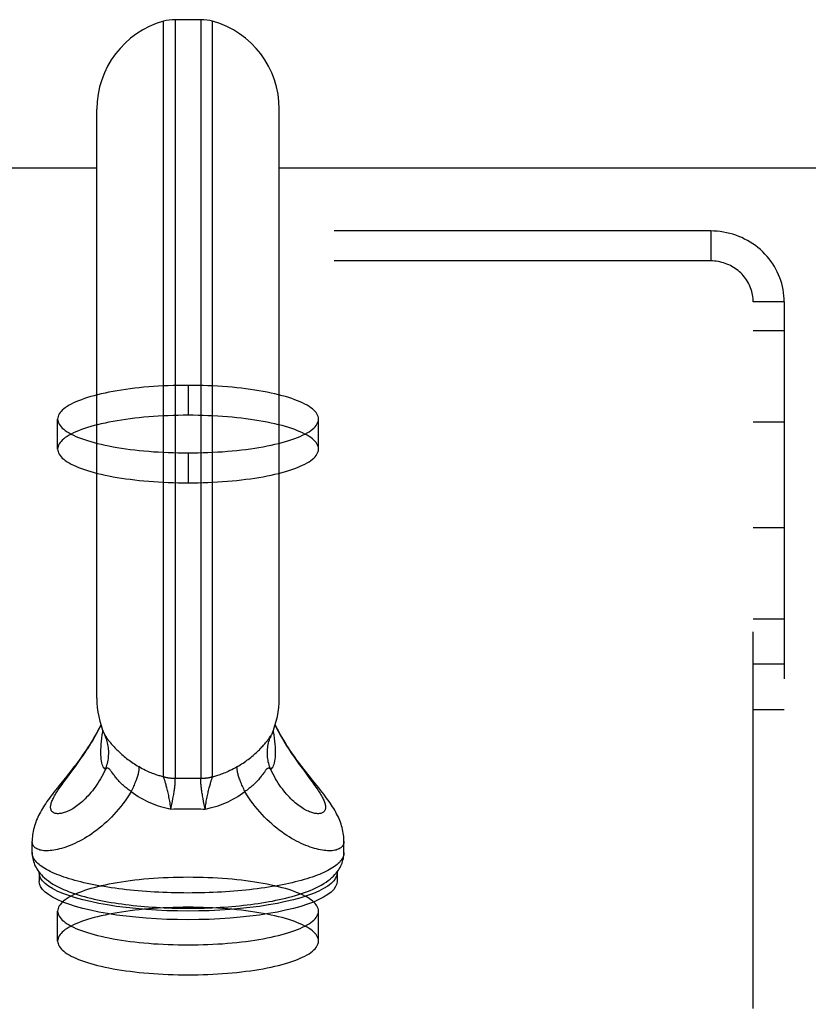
# Model space of a CAD drawing. Header units: inches. Extents: x 0 to 230, y 0 to 149.
# Tile 45 of 92: x 45.38 to 48.03, y 110.82 to 114.12. Entities that reach past the tile are written whole.
import ezdxf

# ---------------------------------------------------------------- set-up
doc = ezdxf.new("R2010")
doc.units = ezdxf.units.IN
doc.header["$LTSCALE"] = 12.635135
doc.header["$MEASUREMENT"] = 0
doc.linetypes.add('HIDDEN', pattern=[0.2, 0.1, -0.1])
doc.layers.get('0').update_dxf_attribs({"linetype": 'CONTINUOUS'})
doc.layers.add('02___PRT_ALL_AXES', color=7, linetype='CONTINUOUS')
doc.layers.add('DEFAULT_2', color=8, linetype='HIDDEN')

msp = doc.modelspace()

# ---------------------------------------------------------------- linework, layer by layer
at = {"color": 7, "linetype": 'Continuous'}
for p, q in [((45.9039, 114.1209), (45.9039, 111.5774)), ((45.9913, 114.1209), (45.9039, 114.1209)), ((45.9913, 111.5774), (45.9913, 114.1209)), ((45.8652, 111.5826), (45.8652, 114.1156)), ((46.0301, 111.5826), (46.0301, 114.1156)), ((45.6416, 111.846), (45.6416, 113.8209)), ((46.2536, 111.846), (46.2536, 113.8209)), ((45.6416, 113.6228), (43.9556, 113.6228)), ((101.4336, 113.6228), (46.2536, 113.6228)), ((45.6669, 111.7241), (45.6677, 111.7221)), ((45.6677, 111.7221), (45.6686, 111.72)), ((45.6697, 111.7194), (45.6706, 111.7181)), ((45.6706, 111.7181), (45.6731, 111.7146)), ((45.6731, 111.7146), (45.6747, 111.7124)), ((45.6747, 111.7124), (45.6765, 111.7099)), ((46.2214, 111.7135), (46.2251, 111.7187)), ((45.5608, 111.6047), (45.5698, 111.6168)), ((45.5405, 111.5839), (45.5152, 111.5523)), ((45.5323, 111.5663), (45.54, 111.5766)), ((45.54, 111.5766), (45.5608, 111.6047)), ((45.6985, 111.5886), (45.6916, 111.5979)), ((46.3344, 111.6047), (46.3553, 111.5766)), ((45.897, 111.5085), (45.8987, 111.5176)), ((45.8902, 111.4735), (45.8923, 111.4839)), ((45.8923, 111.4839), (45.8952, 111.4989)), ((45.8952, 111.4989), (45.897, 111.5085)), ((46, 111.4989), (45.9982, 111.5085)), ((46.002, 111.489), (46, 111.4989)), ((46.0051, 111.4735), (46.002, 111.489)), ((45.4246, 111.3275), (45.4246, 111.3655)), ((46.4706, 111.3275), (46.4706, 111.3655)), ((45.4476, 111.2609), (45.4478, 111.2623)), ((45.4476, 111.2609), (45.4476, 111.2319)), ((46.4474, 111.2623), (46.4476, 111.2609)), ((46.4476, 111.2609), (46.4476, 111.2319)), ((45.8146, 111.146), (45.8276, 111.145))]:
    msp.add_line(p, q, dxfattribs=at)
for points in [[(45.655, 111.7564), (45.6523, 111.7509), (45.6473, 111.7412), (45.6423, 111.7317), (45.6371, 111.7224), (45.6319, 111.7133), (45.6266, 111.7044), (45.6212, 111.6956), (45.6158, 111.687), (45.6103, 111.6786), (45.6048, 111.6703), (45.5992, 111.662), (45.5936, 111.6539), (45.5879, 111.6459), (45.5821, 111.638), (45.5764, 111.6302), (45.5706, 111.6225), (45.5647, 111.6148), (45.5589, 111.6072), (45.5529, 111.5995), (45.5468, 111.5918), (45.5405, 111.5839)], [(45.5698, 111.6168), (45.5743, 111.6231), (45.5789, 111.6295), (45.5836, 111.636), (45.5883, 111.6427), (45.5931, 111.6495), (45.5978, 111.6565), (45.6026, 111.6636), (45.6074, 111.6709), (45.6122, 111.6783), (45.617, 111.6859), (45.6218, 111.6936), (45.6265, 111.7015), (45.6312, 111.7095), (45.6359, 111.7176), (45.6405, 111.726), (45.645, 111.7344), (45.6495, 111.743), (45.6539, 111.7518), (45.6555, 111.755)], [(46.2398, 111.755), (46.2413, 111.7518), (46.2457, 111.743), (46.2502, 111.7344), (46.2547, 111.726), (46.2593, 111.7176), (46.264, 111.7095), (46.2687, 111.7015), (46.2735, 111.6936), (46.2782, 111.6859), (46.283, 111.6783), (46.2878, 111.6709), (46.2926, 111.6636), (46.2974, 111.6565), (46.3022, 111.6495), (46.3069, 111.6427), (46.3116, 111.636), (46.3163, 111.6295), (46.3209, 111.6231), (46.3255, 111.6168), (46.3344, 111.6047)], [(46.3611, 111.576), (46.3547, 111.5839), (46.3485, 111.5918), (46.3423, 111.5995), (46.3364, 111.6072), (46.3305, 111.6148), (46.3246, 111.6225), (46.3189, 111.6302), (46.3131, 111.638), (46.3074, 111.646), (46.3017, 111.654), (46.296, 111.6621), (46.2904, 111.6703), (46.2849, 111.6786), (46.2794, 111.6871), (46.274, 111.6957), (46.2687, 111.7044), (46.2634, 111.7133), (46.2581, 111.7225), (46.253, 111.7318), (46.2479, 111.7412), (46.2429, 111.7509), (46.2402, 111.7564)], [(45.6613, 111.7381), (45.6604, 111.7327), (45.6588, 111.7221), (45.6575, 111.7116), (45.6563, 111.7014), (45.6554, 111.6915), (45.6547, 111.6819), (45.6543, 111.6727), (45.6541, 111.6639)], [(45.6669, 111.7241), (45.6679, 111.7221), (45.669, 111.7204)], [(45.6686, 111.72), (45.6692, 111.7181), (45.6698, 111.7164), (45.6702, 111.715), (45.6705, 111.7139), (45.6707, 111.7131), (45.6708, 111.7125), (45.6709, 111.7123)], [(45.6703, 111.6066), (45.6723, 111.6115), (45.6741, 111.6166), (45.6757, 111.6217), (45.6771, 111.6268), (45.6783, 111.632), (45.6794, 111.6372), (45.6802, 111.6425), (45.6808, 111.6478), (45.6812, 111.6531), (45.6815, 111.6584), (45.6815, 111.6637), (45.6813, 111.669), (45.681, 111.6743), (45.6804, 111.6796), (45.6797, 111.6849), (45.6787, 111.6901), (45.6776, 111.6953), (45.6762, 111.7004), (45.6747, 111.7055), (45.673, 111.7105), (45.6711, 111.7155), (45.669, 111.7204)], [(45.669, 111.7204), (45.6693, 111.7199), (45.6697, 111.7194)], [(45.6765, 111.7099), (45.6775, 111.7085), (45.6786, 111.707), (45.6799, 111.7054), (45.6812, 111.7037), (45.6826, 111.7018), (45.6842, 111.6998), (45.6859, 111.6977), (45.6878, 111.6954), (45.6899, 111.6929), (45.6921, 111.6903), (45.6944, 111.6876), (45.697, 111.6848), (45.6996, 111.6819), (45.7024, 111.6789), (45.7053, 111.6759), (45.7084, 111.6728), (45.7115, 111.6696), (45.7149, 111.6664), (45.7183, 111.6632), (45.7219, 111.6599), (45.7256, 111.6566), (45.7294, 111.6534), (45.7333, 111.6501), (45.7373, 111.6468), (45.7414, 111.6436), (45.7456, 111.6404), (45.7499, 111.6372), (45.7543, 111.6341), (45.7587, 111.6309), (45.7632, 111.6279), (45.7678, 111.6248), (45.7725, 111.6218), (45.7772, 111.6188), (45.782, 111.6159)], [(46.1132, 111.6159), (46.118, 111.6188), (46.1228, 111.6218), (46.1274, 111.6248), (46.132, 111.6279), (46.1365, 111.6309), (46.141, 111.6341), (46.1453, 111.6372), (46.1496, 111.6404), (46.1538, 111.6436), (46.1579, 111.6468), (46.1619, 111.6501), (46.1658, 111.6534), (46.1696, 111.6566), (46.1733, 111.6599), (46.1769, 111.6632), (46.1804, 111.6664), (46.1837, 111.6696), (46.1869, 111.6728), (46.1899, 111.6759), (46.1928, 111.6789), (46.1956, 111.6819), (46.1983, 111.6848), (46.2008, 111.6876), (46.2032, 111.6903), (46.2054, 111.6929), (46.2074, 111.6953), (46.2093, 111.6976), (46.211, 111.6998), (46.2126, 111.7018), (46.2141, 111.7037), (46.2154, 111.7054), (46.2166, 111.707), (46.2177, 111.7085), (46.2187, 111.7099), (46.2197, 111.7112), (46.2214, 111.7135)], [(46.2249, 111.6066), (46.2229, 111.6115), (46.2211, 111.6166), (46.2195, 111.6217), (46.2181, 111.6268), (46.2169, 111.632), (46.2159, 111.6372), (46.2151, 111.6425), (46.2144, 111.6478), (46.214, 111.6531), (46.2138, 111.6584), (46.2137, 111.6637), (46.2139, 111.669), (46.2143, 111.6743), (46.2148, 111.6796), (46.2156, 111.6849), (46.2165, 111.6901), (46.2177, 111.6953), (46.219, 111.7004), (46.2205, 111.7055), (46.2223, 111.7105), (46.2242, 111.7155), (46.2263, 111.7204)], [(46.2244, 111.7126), (46.2244, 111.7123), (46.2244, 111.7123), (46.2244, 111.7125), (46.2245, 111.7131), (46.2247, 111.7139), (46.225, 111.715), (46.2255, 111.7164), (46.226, 111.7181), (46.2267, 111.72)], [(46.2251, 111.7187), (46.2255, 111.7194), (46.2259, 111.7199), (46.2263, 111.7204)], [(46.2263, 111.7204), (46.2273, 111.7221), (46.2283, 111.7241)], [(46.2267, 111.72), (46.2275, 111.7221), (46.2283, 111.7241)], [(46.2411, 111.6639), (46.241, 111.6727), (46.2406, 111.6819), (46.2399, 111.6915), (46.239, 111.7014), (46.2378, 111.7116), (46.2364, 111.7221), (46.2348, 111.7327), (46.234, 111.7381)], [(45.6541, 111.6639), (45.6543, 111.6557), (45.6547, 111.648), (45.6554, 111.641), (45.6563, 111.6347), (45.6575, 111.6289), (45.6588, 111.6239), (45.6604, 111.6195), (45.6621, 111.6157), (45.664, 111.6126), (45.666, 111.61), (45.6681, 111.608), (45.6703, 111.6066)], [(46.2249, 111.6066), (46.2271, 111.608), (46.2292, 111.61), (46.2312, 111.6126), (46.2331, 111.6157), (46.2348, 111.6195), (46.2364, 111.6239), (46.2378, 111.6289), (46.239, 111.6347), (46.2399, 111.641), (46.2406, 111.648), (46.241, 111.6557), (46.2411, 111.6639)], [(45.6916, 111.5979), (45.6901, 111.5999), (45.6887, 111.6017), (45.6874, 111.6033), (45.6862, 111.6048), (45.685, 111.6061), (45.6839, 111.6072), (45.6829, 111.6082), (45.6819, 111.609), (45.681, 111.6097), (45.6801, 111.6102), (45.6792, 111.6106), (45.6783, 111.6109), (45.6775, 111.611), (45.6766, 111.611), (45.6758, 111.6109), (45.6749, 111.6106), (45.674, 111.6101), (45.6732, 111.6095), (45.6722, 111.6087), (45.6713, 111.6077), (45.6703, 111.6066)], [(45.782, 111.6159), (45.7824, 111.6144), (45.7827, 111.6128), (45.7828, 111.611), (45.7828, 111.609), (45.7828, 111.6069), (45.7826, 111.6046), (45.7823, 111.6021), (45.7819, 111.5995), (45.7813, 111.5968), (45.7807, 111.5939), (45.78, 111.5909), (45.7791, 111.5877), (45.7781, 111.5844), (45.7771, 111.581), (45.7759, 111.5775), (45.7746, 111.5738), (45.7732, 111.5701), (45.7718, 111.5662), (45.7702, 111.5623), (45.7685, 111.5582), (45.7668, 111.5541), (45.7649, 111.5499), (45.763, 111.5456), (45.761, 111.5412), (45.7589, 111.5368), (45.7567, 111.5323)], [(45.8654, 111.5815), (45.8628, 111.5821), (45.86, 111.5829), (45.8571, 111.5837), (45.854, 111.5846), (45.8509, 111.5855), (45.8475, 111.5866), (45.8441, 111.5877), (45.8405, 111.5889), (45.8367, 111.5902), (45.8328, 111.5916), (45.8287, 111.5932), (45.8244, 111.5949), (45.8199, 111.5967), (45.8152, 111.5988), (45.8103, 111.601), (45.8051, 111.6034), (45.7997, 111.6061), (45.7941, 111.6091), (45.7882, 111.6123), (45.782, 111.6159)], [(46.1132, 111.6159), (46.1065, 111.612), (46.1001, 111.6085), (46.094, 111.6054), (46.0882, 111.6025), (46.0827, 111.5999), (46.0774, 111.5976), (46.0723, 111.5955), (46.0675, 111.5936), (46.0629, 111.5918), (46.0586, 111.5902), (46.0544, 111.5887), (46.0504, 111.5874), (46.0466, 111.5862), (46.0429, 111.5851), (46.0394, 111.5841), (46.0361, 111.5831), (46.0329, 111.5822), (46.0298, 111.5815)], [(46.1385, 111.5323), (46.1364, 111.5368), (46.1343, 111.5412), (46.1322, 111.5456), (46.1303, 111.5499), (46.1285, 111.5541), (46.1267, 111.5582), (46.125, 111.5623), (46.1235, 111.5662), (46.122, 111.5701), (46.1206, 111.5738), (46.1193, 111.5775), (46.1182, 111.581), (46.1171, 111.5844), (46.1161, 111.5877), (46.1153, 111.5909), (46.1145, 111.5939), (46.1139, 111.5968), (46.1134, 111.5995), (46.113, 111.6021), (46.1127, 111.6046), (46.1125, 111.6069), (46.1124, 111.609), (46.1124, 111.611), (46.1126, 111.6128), (46.1128, 111.6144), (46.1132, 111.6159)], [(46.2249, 111.6066), (46.2239, 111.6077), (46.223, 111.6087), (46.2221, 111.6095), (46.2212, 111.6101), (46.2203, 111.6106), (46.2195, 111.6109), (46.2186, 111.611), (46.2178, 111.611), (46.2169, 111.6109), (46.216, 111.6106), (46.2151, 111.6102), (46.2142, 111.6097), (46.2133, 111.609), (46.2123, 111.6082), (46.2113, 111.6072), (46.2102, 111.6061), (46.2091, 111.6048), (46.2078, 111.6033), (46.2065, 111.6017), (46.2051, 111.5999), (46.2037, 111.5979)], [(45.6703, 111.6066), (45.6664, 111.5984), (45.6624, 111.5905), (45.6582, 111.5828), (45.6539, 111.5752), (45.6495, 111.5679), (45.645, 111.5609), (45.6405, 111.554), (45.6359, 111.5474), (45.6312, 111.5411), (45.6265, 111.535), (45.6218, 111.5291), (45.617, 111.5235), (45.6122, 111.5181), (45.6074, 111.513), (45.6026, 111.5081), (45.5978, 111.5034), (45.5931, 111.499), (45.5883, 111.4949), (45.5836, 111.491), (45.5789, 111.4873), (45.5743, 111.4839), (45.5698, 111.4807), (45.5653, 111.4777), (45.5608, 111.4749), (45.5565, 111.4724), (45.5522, 111.4701), (45.548, 111.468), (45.5439, 111.4661), (45.54, 111.4645), (45.5361, 111.463), (45.5323, 111.4617), (45.5287, 111.4606), (45.5251, 111.4598), (45.5217, 111.4591), (45.5185, 111.4586), (45.5153, 111.4582), (45.5123, 111.4581), (45.5095, 111.4581), (45.5068, 111.4583), (45.5043, 111.4587), (45.5019, 111.4593), (45.4997, 111.46), (45.4976, 111.4608), (45.4957, 111.4618), (45.494, 111.463), (45.4925, 111.4643), (45.4911, 111.4657), (45.4899, 111.4673), (45.4889, 111.4691), (45.4881, 111.4709), (45.4874, 111.4729), (45.487, 111.4751), (45.4867, 111.4773), (45.4866, 111.4797), (45.4867, 111.4822), (45.487, 111.4848), (45.4874, 111.4876), (45.4881, 111.4905), (45.4889, 111.4934), (45.4899, 111.4965), (45.4911, 111.4997), (45.4925, 111.5031), (45.494, 111.5065)], [(45.7567, 111.5323), (45.7532, 111.5347), (45.7498, 111.5371), (45.7465, 111.5395), (45.7432, 111.5421), (45.74, 111.5446), (45.7368, 111.5472), (45.7337, 111.5499), (45.7307, 111.5526), (45.7278, 111.5553), (45.7249, 111.5581), (45.7221, 111.5609), (45.7193, 111.5637), (45.7166, 111.5665), (45.7141, 111.5694), (45.7116, 111.5722), (45.7091, 111.5751), (45.7068, 111.5779), (45.7046, 111.5806), (45.7025, 111.5834), (45.7005, 111.586), (45.6985, 111.5886)], [(45.8654, 111.5815), (45.8653, 111.5817), (45.8652, 111.582), (45.8652, 111.5823), (45.8652, 111.5826)], [(45.8652, 111.5826), (45.8699, 111.5814), (45.8747, 111.5803), (45.8795, 111.5794), (45.8844, 111.5787), (45.8892, 111.5781), (45.8941, 111.5777), (45.899, 111.5775), (45.9039, 111.5774)], [(45.8902, 111.4735), (45.8895, 111.4788), (45.8888, 111.4841), (45.888, 111.4893), (45.8872, 111.4945), (45.8863, 111.4996), (45.8854, 111.5046), (45.8845, 111.5095), (45.8836, 111.5143), (45.8826, 111.5189), (45.8816, 111.5235), (45.8806, 111.5279), (45.8796, 111.5322), (45.8786, 111.5364), (45.8776, 111.5404), (45.8766, 111.5443), (45.8756, 111.548), (45.8746, 111.5516), (45.8737, 111.555), (45.8728, 111.5582), (45.8719, 111.5613), (45.8711, 111.5641), (45.8703, 111.5667), (45.8695, 111.5692), (45.8688, 111.5715), (45.8681, 111.5736), (45.8675, 111.5755), (45.8669, 111.5772), (45.8664, 111.5788), (45.8659, 111.5802), (45.8654, 111.5815)], [(45.8654, 111.5815), (45.8702, 111.5803), (45.8749, 111.5794), (45.8797, 111.5785), (45.8845, 111.5779), (45.8893, 111.5774), (45.8942, 111.5771), (45.899, 111.5769), (45.9039, 111.5769)], [(45.8987, 111.5176), (45.8994, 111.522), (45.9001, 111.5262), (45.9008, 111.5303), (45.9014, 111.5343), (45.902, 111.5381), (45.9025, 111.5418), (45.903, 111.5453), (45.9034, 111.5487), (45.9038, 111.5519), (45.9041, 111.5549), (45.9043, 111.5577), (45.9045, 111.5604), (45.9046, 111.5629), (45.9047, 111.5652), (45.9047, 111.5674), (45.9047, 111.5694), (45.9047, 111.5712), (45.9045, 111.5728), (45.9044, 111.5744), (45.9041, 111.5757), (45.9039, 111.5769)], [(45.9039, 111.5774), (45.9149, 111.5775), (45.9258, 111.5776), (45.9367, 111.5777), (45.9476, 111.5777)], [(45.9039, 111.5769), (45.9039, 111.577), (45.9039, 111.5771), (45.9039, 111.5773), (45.9039, 111.5774)], [(45.9476, 111.5777), (45.9585, 111.5777), (45.9695, 111.5776), (45.9804, 111.5775), (45.9913, 111.5774)], [(45.9982, 111.5085), (45.9966, 111.5176), (45.9958, 111.522), (45.9951, 111.5262), (45.9944, 111.5303), (45.9938, 111.5343), (45.9932, 111.5381), (45.9927, 111.5418), (45.9922, 111.5453), (45.9918, 111.5487), (45.9915, 111.5519), (45.9912, 111.5549), (45.9909, 111.5577), (45.9907, 111.5604), (45.9906, 111.5629), (45.9905, 111.5652), (45.9905, 111.5674), (45.9905, 111.5694), (45.9906, 111.5712), (45.9907, 111.5728), (45.9909, 111.5744), (45.9911, 111.5757), (45.9914, 111.5769)], [(45.9913, 111.5774), (45.9962, 111.5775), (46.0011, 111.5777), (46.006, 111.5781), (46.0109, 111.5787), (46.0157, 111.5794), (46.0205, 111.5803), (46.0253, 111.5814), (46.0301, 111.5826)], [(45.9914, 111.5769), (45.9914, 111.577), (45.9914, 111.5771), (45.9914, 111.5773), (45.9913, 111.5774)], [(45.9914, 111.5769), (45.9962, 111.5769), (46.0011, 111.5771), (46.0059, 111.5774), (46.0108, 111.5779), (46.0156, 111.5785), (46.0203, 111.5794), (46.0251, 111.5803), (46.0298, 111.5815)], [(46.0051, 111.4735), (46.0057, 111.4788), (46.0065, 111.4841), (46.0073, 111.4893), (46.0081, 111.4945), (46.0089, 111.4996), (46.0098, 111.5046), (46.0107, 111.5095), (46.0117, 111.5143), (46.0126, 111.5189), (46.0136, 111.5235), (46.0146, 111.5279), (46.0156, 111.5322), (46.0166, 111.5364), (46.0176, 111.5404), (46.0186, 111.5443), (46.0196, 111.548), (46.0206, 111.5516), (46.0216, 111.555), (46.0225, 111.5582), (46.0234, 111.5613), (46.0242, 111.5641), (46.025, 111.5667), (46.0257, 111.5692), (46.0265, 111.5715), (46.0271, 111.5736), (46.0277, 111.5755), (46.0283, 111.5772), (46.0289, 111.5788), (46.0293, 111.5802), (46.0298, 111.5815)], [(46.0298, 111.5815), (46.0299, 111.5817), (46.03, 111.582), (46.03, 111.5823), (46.0301, 111.5826)], [(46.2037, 111.5979), (46.1967, 111.5886), (46.1948, 111.586), (46.1928, 111.5834), (46.1906, 111.5806), (46.1884, 111.5779), (46.1861, 111.5751), (46.1837, 111.5722), (46.1812, 111.5694), (46.1786, 111.5665), (46.1759, 111.5637), (46.1732, 111.5609), (46.1704, 111.5581), (46.1675, 111.5553), (46.1645, 111.5526), (46.1615, 111.5499), (46.1584, 111.5472), (46.1553, 111.5446), (46.152, 111.5421), (46.1487, 111.5395), (46.1454, 111.5371), (46.142, 111.5347), (46.1385, 111.5323)], [(46.264, 111.5411), (46.2593, 111.5474), (46.2547, 111.554), (46.2502, 111.5609), (46.2457, 111.5679), (46.2413, 111.5752), (46.2371, 111.5828), (46.2329, 111.5905), (46.2288, 111.5984), (46.2249, 111.6066)], [(46.3553, 111.5766), (46.3629, 111.5663), (46.3666, 111.5613), (46.3701, 111.5564), (46.3735, 111.5516), (46.3768, 111.5469), (46.3799, 111.5424), (46.3829, 111.538), (46.3857, 111.5336), (46.3884, 111.5294), (46.391, 111.5253), (46.3934, 111.5214), (46.3956, 111.5175), (46.3976, 111.5137), (46.3995, 111.51), (46.4012, 111.5065), (46.4028, 111.5031), (46.4041, 111.4997), (46.4053, 111.4965), (46.4063, 111.4934), (46.4072, 111.4905), (46.4078, 111.4876), (46.4083, 111.4848), (46.4085, 111.4822), (46.4086, 111.4797), (46.4085, 111.4773), (46.4083, 111.4751), (46.4078, 111.4729), (46.4072, 111.4709), (46.4063, 111.4691), (46.4053, 111.4673), (46.4041, 111.4657), (46.4028, 111.4643), (46.4012, 111.463), (46.3995, 111.4618), (46.3976, 111.4608), (46.3956, 111.46), (46.3934, 111.4593), (46.391, 111.4587), (46.3884, 111.4583), (46.3857, 111.4581), (46.3829, 111.4581), (46.3799, 111.4582), (46.3768, 111.4586), (46.3735, 111.4591), (46.3701, 111.4598), (46.3666, 111.4606), (46.3629, 111.4617), (46.3592, 111.463), (46.3553, 111.4645), (46.3513, 111.4661), (46.3472, 111.468), (46.343, 111.4701), (46.3388, 111.4724), (46.3344, 111.4749), (46.33, 111.4777), (46.3255, 111.4807), (46.3209, 111.4839), (46.3163, 111.4873), (46.3116, 111.491), (46.3069, 111.4949), (46.3022, 111.4991), (46.2974, 111.5034), (46.2926, 111.5081), (46.2878, 111.513), (46.283, 111.5181), (46.2782, 111.5235), (46.2735, 111.5291), (46.2687, 111.535), (46.264, 111.5411)], [(46.4706, 111.3655), (46.4706, 111.369), (46.4704, 111.375), (46.4699, 111.3811), (46.4692, 111.3872), (46.4684, 111.3933), (46.4673, 111.3995), (46.4659, 111.4056), (46.4644, 111.4117), (46.4627, 111.4177), (46.4609, 111.4235), (46.4588, 111.4293), (46.4567, 111.435), (46.4543, 111.4407), (46.4518, 111.4464), (46.449, 111.4522), (46.4461, 111.4579), (46.443, 111.4637), (46.4397, 111.4695), (46.4363, 111.4753), (46.4327, 111.4811), (46.4289, 111.4869), (46.4251, 111.4927), (46.421, 111.4986), (46.4168, 111.5045), (46.4123, 111.5107), (46.4076, 111.517), (46.4027, 111.5235), (46.3974, 111.5303), (46.3919, 111.5374), (46.3861, 111.5447), (46.38, 111.5523), (46.3611, 111.576)], [(45.5152, 111.5523), (45.5092, 111.5447), (45.5033, 111.5374), (45.4978, 111.5303), (45.4925, 111.5235), (45.4876, 111.517), (45.4829, 111.5106), (45.4785, 111.5045), (45.4742, 111.4985), (45.4702, 111.4927), (45.4663, 111.4869), (45.4626, 111.4811), (45.459, 111.4753), (45.4555, 111.4695), (45.4523, 111.4637), (45.4492, 111.4579), (45.4462, 111.4521), (45.4435, 111.4464), (45.4409, 111.4407), (45.4386, 111.435), (45.4364, 111.4293), (45.4344, 111.4235), (45.4325, 111.4177), (45.4308, 111.4117), (45.4293, 111.4056), (45.428, 111.3995), (45.4269, 111.3933), (45.426, 111.3872), (45.4253, 111.3811), (45.4249, 111.375), (45.4247, 111.369), (45.4246, 111.3655)], [(45.494, 111.5065), (45.4957, 111.51), (45.4976, 111.5137), (45.4997, 111.5175), (45.5019, 111.5213), (45.5043, 111.5253), (45.5068, 111.5294), (45.5095, 111.5336), (45.5123, 111.538), (45.5153, 111.5424), (45.5185, 111.5469), (45.5217, 111.5516), (45.5251, 111.5564), (45.5287, 111.5613), (45.5323, 111.5663)], [(45.7567, 111.5323), (45.7502, 111.5218), (45.7435, 111.5115), (45.7365, 111.5015), (45.7293, 111.4917), (45.722, 111.4821), (45.7144, 111.4729), (45.7067, 111.4639), (45.6989, 111.4552), (45.6909, 111.4469), (45.6828, 111.4388), (45.6747, 111.431), (45.6665, 111.4236), (45.6582, 111.4164), (45.6499, 111.4096), (45.6416, 111.4031), (45.6332, 111.3969), (45.6249, 111.391), (45.6166, 111.3854), (45.6083, 111.3801), (45.6001, 111.3752), (45.5919, 111.3705), (45.5838, 111.3661), (45.5758, 111.3621), (45.5679, 111.3583), (45.5602, 111.3548), (45.5525, 111.3516), (45.545, 111.3487), (45.5376, 111.346), (45.5304, 111.3437), (45.5233, 111.3416), (45.5165, 111.3397), (45.5098, 111.3381), (45.5033, 111.3368), (45.497, 111.3357), (45.4909, 111.3349), (45.485, 111.3343), (45.4794, 111.3339), (45.474, 111.3337), (45.4689, 111.3338), (45.464, 111.3341), (45.4593, 111.3347), (45.455, 111.3354), (45.4509, 111.3363), (45.4471, 111.3375), (45.4435, 111.3388), (45.4403, 111.3404), (45.4373, 111.3421), (45.4347, 111.344), (45.4323, 111.3461), (45.4303, 111.3484), (45.4286, 111.3508), (45.4272, 111.3534), (45.426, 111.3562), (45.4253, 111.3591), (45.4248, 111.3622), (45.4246, 111.3655)], [(45.7567, 111.5323), (45.7646, 111.5267), (45.7725, 111.5213), (45.7805, 111.5161), (45.7886, 111.5113), (45.7968, 111.5067), (45.8051, 111.5024), (45.8134, 111.4983), (45.8218, 111.4945), (45.8302, 111.491), (45.8387, 111.4877), (45.8472, 111.4847), (45.8557, 111.482), (45.8643, 111.4795), (45.8729, 111.4772), (45.8815, 111.4752), (45.8902, 111.4735)], [(46.0051, 111.4735), (46.0137, 111.4752), (46.0223, 111.4772), (46.031, 111.4795), (46.0395, 111.482), (46.0481, 111.4847), (46.0566, 111.4877), (46.0651, 111.491), (46.0735, 111.4945), (46.0819, 111.4983), (46.0902, 111.5024), (46.0984, 111.5067), (46.1066, 111.5113), (46.1147, 111.5161), (46.1228, 111.5213), (46.1307, 111.5267), (46.1385, 111.5323)], [(46.4706, 111.3655), (46.4705, 111.3622), (46.47, 111.3591), (46.4692, 111.3562), (46.4681, 111.3534), (46.4667, 111.3508), (46.4649, 111.3484), (46.4629, 111.3461), (46.4605, 111.344), (46.4579, 111.3421), (46.4549, 111.3404), (46.4517, 111.3388), (46.4482, 111.3375), (46.4444, 111.3363), (46.4403, 111.3354), (46.4359, 111.3347), (46.4313, 111.3341), (46.4264, 111.3338), (46.4212, 111.3337), (46.4158, 111.3339), (46.4102, 111.3343), (46.4043, 111.3349), (46.3983, 111.3357), (46.392, 111.3368), (46.3855, 111.3381), (46.3788, 111.3397), (46.3719, 111.3416), (46.3648, 111.3437), (46.3576, 111.346), (46.3502, 111.3487), (46.3427, 111.3516), (46.3351, 111.3548), (46.3273, 111.3583), (46.3194, 111.3621), (46.3114, 111.3661), (46.3033, 111.3705), (46.2952, 111.3752), (46.2869, 111.3801), (46.2787, 111.3854), (46.2704, 111.391), (46.262, 111.3969), (46.2537, 111.4031), (46.2453, 111.4096), (46.237, 111.4164), (46.2288, 111.4236), (46.2205, 111.431), (46.2124, 111.4388), (46.2043, 111.4469), (46.1964, 111.4552), (46.1885, 111.4639), (46.1808, 111.4729), (46.1733, 111.4821), (46.1659, 111.4917), (46.1587, 111.5015), (46.1518, 111.5115), (46.145, 111.5218), (46.1385, 111.5323)], [(45.8902, 111.4735), (45.8998, 111.4739), (45.9094, 111.4742), (45.919, 111.4744), (45.9285, 111.4746), (45.9381, 111.4747), (45.9476, 111.4747)], [(45.9476, 111.4747), (45.9548, 111.4747), (45.9619, 111.4746), (45.9691, 111.4745), (45.9763, 111.4744), (45.9835, 111.4742), (45.9907, 111.474), (45.9979, 111.4738), (46.0051, 111.4735)], [(45.4246, 111.3275), (45.4247, 111.3225), (45.4251, 111.3174), (45.4258, 111.3124), (45.4267, 111.3074), (45.4278, 111.3024), (45.4293, 111.2974), (45.431, 111.2924), (45.4329, 111.2875), (45.4352, 111.2825), (45.4377, 111.2776), (45.4406, 111.2727), (45.4438, 111.2678), (45.4474, 111.2629), (45.4513, 111.2579), (45.4557, 111.253), (45.4606, 111.248), (45.4661, 111.2429), (45.4722, 111.2377), (45.479, 111.2325), (45.4864, 111.2274), (45.4944, 111.2223), (45.5028, 111.2174), (45.5116, 111.2127), (45.5208, 111.2083), (45.5301, 111.2041), (45.5396, 111.2001), (45.5493, 111.1963), (45.5591, 111.1928), (45.5691, 111.1894), (45.5792, 111.1861), (45.5895, 111.183), (45.6, 111.1801), (45.6106, 111.1773), (45.6214, 111.1746), (45.6324, 111.172), (45.6435, 111.1695)], [(45.6311, 111.2197), (45.62, 111.222), (45.609, 111.2243), (45.5984, 111.2267), (45.588, 111.2292), (45.5778, 111.2318), (45.5679, 111.2344), (45.5583, 111.2371), (45.549, 111.2399), (45.54, 111.2427), (45.5313, 111.2456), (45.5228, 111.2485), (45.5147, 111.2515), (45.507, 111.2546), (45.4995, 111.2577), (45.4923, 111.2609), (45.4855, 111.2641), (45.4791, 111.2674), (45.473, 111.2707), (45.4672, 111.274), (45.4618, 111.2774), (45.4567, 111.2808), (45.452, 111.2843), (45.4477, 111.2878), (45.4437, 111.2913), (45.4401, 111.2948), (45.4368, 111.2984), (45.434, 111.302), (45.4315, 111.3056), (45.4294, 111.3092), (45.4277, 111.3129), (45.4263, 111.3165), (45.4254, 111.3202), (45.4248, 111.3238), (45.4246, 111.3275)], [(46.2423, 111.1676), (46.2537, 111.17), (46.2649, 111.1725), (46.2759, 111.1751), (46.2867, 111.1778), (46.2974, 111.1807), (46.3078, 111.1837), (46.3182, 111.1868), (46.3283, 111.1901), (46.3383, 111.1935), (46.3481, 111.1972), (46.3578, 111.201), (46.3673, 111.205), (46.3766, 111.2093), (46.3857, 111.2138), (46.3944, 111.2185), (46.4028, 111.2235), (46.4106, 111.2286), (46.4178, 111.2337), (46.4244, 111.2388), (46.4303, 111.2439), (46.4356, 111.2489), (46.4403, 111.2539), (46.4446, 111.2587), (46.4484, 111.2636), (46.4519, 111.2684), (46.455, 111.2732), (46.4577, 111.278), (46.4602, 111.2829), (46.4624, 111.2877), (46.4643, 111.2926), (46.466, 111.2975), (46.4674, 111.3024), (46.4686, 111.3074), (46.4695, 111.3124), (46.4701, 111.3174), (46.4705, 111.3224), (46.4706, 111.3275)], [(46.4706, 111.3275), (46.4704, 111.3238), (46.4699, 111.3202), (46.4689, 111.3165), (46.4676, 111.3129), (46.4658, 111.3092), (46.4637, 111.3056), (46.4613, 111.302), (46.4584, 111.2984), (46.4552, 111.2948), (46.4516, 111.2913), (46.4476, 111.2878), (46.4432, 111.2843), (46.4385, 111.2808), (46.4335, 111.2774), (46.4281, 111.274), (46.4223, 111.2707), (46.4162, 111.2674), (46.4097, 111.2641), (46.4029, 111.2609), (46.3958, 111.2577), (46.3883, 111.2546), (46.3805, 111.2515), (46.3724, 111.2485), (46.364, 111.2456), (46.3553, 111.2427), (46.3462, 111.2399), (46.3369, 111.2371), (46.3273, 111.2344), (46.3174, 111.2318), (46.3073, 111.2292), (46.2969, 111.2267), (46.2862, 111.2243), (46.2753, 111.222)], [(45.8413, 111.1344), (45.8068, 111.1367), (45.7729, 111.1396), (45.7399, 111.1431), (45.708, 111.1473), (45.6773, 111.152), (45.648, 111.1573), (45.6202, 111.1631), (45.5941, 111.1693), (45.5697, 111.1761), (45.5474, 111.1833), (45.527, 111.1909), (45.5088, 111.1988), (45.4928, 111.2071), (45.4792, 111.2156), (45.4679, 111.2244), (45.4591, 111.2333), (45.4527, 111.2424), (45.4489, 111.2516), (45.4476, 111.2609)], [(46.4476, 111.2609), (46.4463, 111.2516), (46.4425, 111.2424), (46.4362, 111.2333), (46.4274, 111.2244), (46.4161, 111.2156), (46.4024, 111.2071), (46.3865, 111.1988), (46.3682, 111.1909), (46.3479, 111.1833), (46.3255, 111.1761), (46.3012, 111.1693), (46.2751, 111.1631), (46.2473, 111.1573), (46.2179, 111.152), (46.1872, 111.1473), (46.1553, 111.1431), (46.1224, 111.1396), (46.0885, 111.1367)], [(45.648, 111.1283), (45.6202, 111.1341), (45.5941, 111.1404), (45.5697, 111.1471), (45.5474, 111.1543), (45.527, 111.1619), (45.5088, 111.1699), (45.4928, 111.1781), (45.4792, 111.1867), (45.4679, 111.1954), (45.4591, 111.2044), (45.4527, 111.2135), (45.4489, 111.2226), (45.4476, 111.2319)], [(45.9476, 111.1921), (45.9335, 111.1922), (45.9193, 111.1923), (45.9052, 111.1926), (45.8911, 111.1929), (45.877, 111.1934), (45.863, 111.1939), (45.8491, 111.1946), (45.8352, 111.1953), (45.8214, 111.1961), (45.8077, 111.1971), (45.7941, 111.1981), (45.7806, 111.1992), (45.7673, 111.2004), (45.754, 111.2018), (45.741, 111.2032), (45.728, 111.2047), (45.7152, 111.2062), (45.7026, 111.2079), (45.6902, 111.2097), (45.678, 111.2115), (45.6659, 111.2134), (45.6541, 111.2155), (45.6425, 111.2176), (45.6311, 111.2197)], [(46.2753, 111.222), (46.2641, 111.2197), (46.2527, 111.2176), (46.2411, 111.2155), (46.2293, 111.2134), (46.2173, 111.2115), (46.205, 111.2097), (46.1926, 111.2079), (46.18, 111.2062), (46.1672, 111.2047), (46.1543, 111.2032), (46.1412, 111.2018), (46.128, 111.2004), (46.1146, 111.1992), (46.1011, 111.1981), (46.0875, 111.1971), (46.0738, 111.1961), (46.0601, 111.1953), (46.0462, 111.1946), (46.0322, 111.1939), (46.0182, 111.1934), (46.0042, 111.1929), (45.9901, 111.1926), (45.9759, 111.1923), (45.9618, 111.1922), (45.9476, 111.1921)], [(46.4476, 111.2319), (46.4463, 111.2226), (46.4425, 111.2135), (46.4362, 111.2044), (46.4274, 111.1954), (46.4161, 111.1867), (46.4024, 111.1781), (46.3865, 111.1699), (46.3682, 111.1619), (46.3479, 111.1543), (46.3255, 111.1471), (46.3012, 111.1404), (46.2751, 111.1341)], [(45.6435, 111.1695), (45.6548, 111.1672), (45.6663, 111.165), (45.6779, 111.1628), (45.6897, 111.1608), (45.7016, 111.1589), (45.7137, 111.157), (45.7259, 111.1553), (45.7382, 111.1537), (45.7506, 111.1521), (45.7632, 111.1507), (45.7759, 111.1494), (45.7887, 111.1481), (45.8016, 111.147), (45.8146, 111.146)], [(46.0685, 111.1451), (46.0817, 111.146), (46.0948, 111.1471), (46.1077, 111.1482), (46.1206, 111.1495), (46.1334, 111.1508), (46.146, 111.1523), (46.1586, 111.1539), (46.171, 111.1555), (46.1832, 111.1573), (46.1954, 111.1591), (46.2073, 111.1611), (46.2192, 111.1631), (46.2308, 111.1653), (46.2423, 111.1676)], [(45.8413, 111.1054), (45.8068, 111.1077), (45.7729, 111.1106), (45.7399, 111.1142), (45.708, 111.1183), (45.6773, 111.123), (45.648, 111.1283)], [(45.8276, 111.145), (45.8408, 111.1442), (45.854, 111.1434), (45.8673, 111.1428), (45.8806, 111.1422), (45.8939, 111.1418), (45.9073, 111.1414), (45.9207, 111.1412), (45.9342, 111.141), (45.9476, 111.141)], [(45.9476, 111.1314), (45.9119, 111.1318), (45.8765, 111.1328), (45.8413, 111.1344)], [(45.9476, 111.141), (45.9612, 111.141), (45.9747, 111.1412), (45.9882, 111.1415), (46.0017, 111.1418), (46.0152, 111.1423), (46.0286, 111.1428), (46.042, 111.1435), (46.0553, 111.1442), (46.0685, 111.1451)], [(46.0885, 111.1367), (46.0539, 111.1344), (46.0188, 111.1328), (45.9834, 111.1318), (45.9476, 111.1314)], [(46.2751, 111.1341), (46.2473, 111.1283), (46.2179, 111.123), (46.1872, 111.1183), (46.1553, 111.1142), (46.1224, 111.1106), (46.0885, 111.1077)], [(45.9476, 111.1025), (45.9119, 111.1028), (45.8765, 111.1038), (45.8413, 111.1054)], [(46.0885, 111.1077), (46.0539, 111.1054), (46.0188, 111.1038), (45.9834, 111.1028), (45.9476, 111.1025)]]:
    msp.add_lwpolyline(points, dxfattribs=at)
for centre, radius, start, end in [((45.9039, 113.9771), 0.1437, 90, 105.6303), ((45.9913, 113.9771), 0.1437, 74.3697, 90), ((45.9476, 113.8209), 0.306, 105.6303, 180), ((45.9476, 113.8209), 0.306, 0, 74.3697), ((45.9476, 111.8459), 0.306, 180, 203.4614), ((45.9476, 111.8459), 0.306, 336.5386, 360)]:
    msp.add_arc(centre, radius, start, end, dxfattribs=at)
at = {"layer": '02___PRT_ALL_AXES', "color": 8, "linetype": 'HIDDEN'}
for p, q in [((45.9476, 112.8946), (45.9476, 112.7942)), ((45.5101, 112.6809), (45.5101, 112.7814)), ((46.3851, 112.6809), (46.3851, 112.7814)), ((45.9476, 112.6682), (45.9476, 112.5677)), ((45.5101, 111.031), (45.5101, 111.1314)), ((46.3851, 111.031), (46.3851, 111.1314))]:
    msp.add_line(p, q, dxfattribs=at)
for points in [[(45.9476, 112.8946), (45.9309, 112.8945), (45.9141, 112.8943), (45.8975, 112.8939), (45.8808, 112.8933), (45.8643, 112.8926), (45.8479, 112.8916), (45.8317, 112.8906), (45.8156, 112.8893), (45.7997, 112.888), (45.7841, 112.8864), (45.7687, 112.8847), (45.7535, 112.8829), (45.7386, 112.8809), (45.7241, 112.8787), (45.7098, 112.8764), (45.6959, 112.874), (45.6824, 112.8714), (45.6693, 112.8687), (45.6565, 112.8659), (45.6442, 112.863), (45.6324, 112.8599), (45.621, 112.8567), (45.6101, 112.8534), (45.5997, 112.85), (45.5898, 112.8465), (45.5804, 112.8429), (45.5716, 112.8393), (45.5633, 112.8355), (45.5556, 112.8316), (45.5484, 112.8277), (45.5418, 112.8237), (45.5359, 112.8197), (45.5305, 112.8156), (45.5258, 112.8114), (45.5216, 112.8072), (45.5181, 112.803), (45.5153, 112.7987), (45.513, 112.7944), (45.5114, 112.7901), (45.5104, 112.7857), (45.5101, 112.7814)], [(46.3851, 112.7814), (46.3848, 112.7857), (46.3838, 112.7901), (46.3822, 112.7944), (46.38, 112.7987), (46.3771, 112.803), (46.3736, 112.8072), (46.3695, 112.8114), (46.3647, 112.8156), (46.3594, 112.8197), (46.3534, 112.8237), (46.3468, 112.8277), (46.3397, 112.8316), (46.332, 112.8355), (46.3237, 112.8393), (46.3148, 112.8429), (46.3055, 112.8465), (46.2956, 112.85), (46.2852, 112.8534), (46.2742, 112.8567), (46.2629, 112.8599), (46.251, 112.863), (46.2387, 112.8659), (46.226, 112.8687), (46.2128, 112.8714), (46.1993, 112.874), (46.1854, 112.8764), (46.1712, 112.8787), (46.1566, 112.8809), (46.1418, 112.8829), (46.1266, 112.8847), (46.1112, 112.8864), (46.0955, 112.888), (46.0796, 112.8893), (46.0636, 112.8906), (46.0473, 112.8916), (46.0309, 112.8926), (46.0144, 112.8933), (45.9978, 112.8939), (45.9811, 112.8943), (45.9644, 112.8945), (45.9476, 112.8946)], [(45.9476, 112.7942), (45.9309, 112.7941), (45.9141, 112.7938), (45.8975, 112.7934), (45.8808, 112.7928), (45.8643, 112.7921), (45.8479, 112.7912), (45.8317, 112.7901), (45.8156, 112.7889), (45.7997, 112.7875), (45.7841, 112.786), (45.7687, 112.7843), (45.7535, 112.7824), (45.7386, 112.7804), (45.7241, 112.7783), (45.7098, 112.776), (45.6959, 112.7736), (45.6824, 112.771), (45.6693, 112.7683), (45.6565, 112.7655), (45.6442, 112.7625), (45.6324, 112.7595), (45.621, 112.7563), (45.6101, 112.753), (45.5997, 112.7496), (45.5898, 112.7461), (45.5804, 112.7425), (45.5716, 112.7388), (45.5633, 112.735), (45.5556, 112.7312), (45.5484, 112.7273), (45.5418, 112.7233), (45.5359, 112.7192), (45.5305, 112.7151), (45.5258, 112.7109), (45.5216, 112.7067), (45.5181, 112.7025), (45.5153, 112.6982), (45.513, 112.6939), (45.5114, 112.6896), (45.5104, 112.6853), (45.5101, 112.6809)], [(45.5101, 112.7814), (45.5104, 112.7771), (45.5114, 112.7727), (45.513, 112.7684), (45.5153, 112.7641), (45.5181, 112.7598), (45.5216, 112.7556), (45.5258, 112.7514), (45.5305, 112.7472), (45.5359, 112.7431), (45.5418, 112.7391), (45.5484, 112.7351), (45.5556, 112.7311), (45.5633, 112.7273), (45.5716, 112.7235), (45.5804, 112.7198), (45.5898, 112.7162), (45.5997, 112.7127), (45.6101, 112.7093), (45.621, 112.7061), (45.6324, 112.7029), (45.6442, 112.6998), (45.6565, 112.6969), (45.6693, 112.694), (45.6824, 112.6913), (45.6959, 112.6888), (45.7098, 112.6863), (45.7241, 112.6841), (45.7386, 112.6819), (45.7535, 112.6799), (45.7687, 112.6781), (45.7841, 112.6764), (45.7997, 112.6748), (45.8156, 112.6734), (45.8317, 112.6722), (45.8479, 112.6711), (45.8643, 112.6702), (45.8808, 112.6695), (45.8975, 112.6689), (45.9141, 112.6685), (45.9309, 112.6682), (45.9476, 112.6682)], [(46.3851, 112.6809), (46.3848, 112.6853), (46.3838, 112.6896), (46.3822, 112.6939), (46.38, 112.6982), (46.3771, 112.7025), (46.3736, 112.7067), (46.3695, 112.7109), (46.3647, 112.7151), (46.3594, 112.7192), (46.3534, 112.7233), (46.3468, 112.7273), (46.3397, 112.7312), (46.332, 112.735), (46.3237, 112.7388), (46.3148, 112.7425), (46.3055, 112.7461), (46.2956, 112.7496), (46.2852, 112.753), (46.2742, 112.7563), (46.2629, 112.7595), (46.251, 112.7625), (46.2387, 112.7655), (46.226, 112.7683), (46.2128, 112.771), (46.1993, 112.7736), (46.1854, 112.776), (46.1712, 112.7783), (46.1566, 112.7804), (46.1418, 112.7824), (46.1266, 112.7843), (46.1112, 112.786), (46.0955, 112.7875), (46.0796, 112.7889), (46.0636, 112.7901), (46.0473, 112.7912), (46.0309, 112.7921), (46.0144, 112.7928), (45.9978, 112.7934), (45.9811, 112.7938), (45.9644, 112.7941), (45.9476, 112.7942)], [(45.9476, 112.6682), (45.9644, 112.6682), (45.9811, 112.6685), (45.9978, 112.6689), (46.0144, 112.6695), (46.0309, 112.6702), (46.0473, 112.6711), (46.0636, 112.6722), (46.0796, 112.6734), (46.0955, 112.6748), (46.1112, 112.6764), (46.1266, 112.6781), (46.1418, 112.6799), (46.1566, 112.6819), (46.1712, 112.6841), (46.1854, 112.6863), (46.1993, 112.6888), (46.2128, 112.6913), (46.226, 112.694), (46.2387, 112.6969), (46.251, 112.6998), (46.2629, 112.7029), (46.2742, 112.7061), (46.2852, 112.7093), (46.2956, 112.7127), (46.3055, 112.7162), (46.3148, 112.7198), (46.3237, 112.7235), (46.332, 112.7273), (46.3397, 112.7311), (46.3468, 112.7351), (46.3534, 112.7391), (46.3594, 112.7431), (46.3647, 112.7472), (46.3695, 112.7514), (46.3736, 112.7556), (46.3771, 112.7598), (46.38, 112.7641), (46.3822, 112.7684), (46.3838, 112.7727), (46.3848, 112.7771), (46.3851, 112.7814)], [(45.5101, 112.6809), (45.5104, 112.6766), (45.5114, 112.6723), (45.513, 112.6679), (45.5153, 112.6637), (45.5181, 112.6594), (45.5216, 112.6551), (45.5258, 112.6509), (45.5305, 112.6468), (45.5359, 112.6427), (45.5418, 112.6386), (45.5484, 112.6346), (45.5556, 112.6307), (45.5633, 112.6268), (45.5716, 112.6231), (45.5804, 112.6194), (45.5898, 112.6158), (45.5997, 112.6123), (45.6101, 112.6089), (45.621, 112.6056), (45.6324, 112.6024), (45.6442, 112.5993), (45.6565, 112.5964), (45.6693, 112.5936), (45.6824, 112.5909), (45.6959, 112.5883), (45.7098, 112.5859), (45.7241, 112.5836), (45.7386, 112.5815), (45.7535, 112.5795), (45.7687, 112.5776), (45.7841, 112.5759), (45.7997, 112.5744), (45.8156, 112.573), (45.8317, 112.5717), (45.8479, 112.5707), (45.8643, 112.5698), (45.8808, 112.569), (45.8975, 112.5684), (45.9141, 112.568), (45.9309, 112.5678), (45.9476, 112.5677)], [(45.9476, 112.5677), (45.9644, 112.5678), (45.9811, 112.568), (45.9978, 112.5684), (46.0144, 112.569), (46.0309, 112.5698), (46.0473, 112.5707), (46.0636, 112.5717), (46.0796, 112.573), (46.0955, 112.5744), (46.1112, 112.5759), (46.1266, 112.5776), (46.1418, 112.5795), (46.1566, 112.5815), (46.1712, 112.5836), (46.1854, 112.5859), (46.1993, 112.5883), (46.2128, 112.5909), (46.226, 112.5936), (46.2387, 112.5964), (46.251, 112.5993), (46.2629, 112.6024), (46.2742, 112.6056), (46.2852, 112.6089), (46.2956, 112.6123), (46.3055, 112.6158), (46.3148, 112.6194), (46.3237, 112.6231), (46.332, 112.6268), (46.3397, 112.6307), (46.3468, 112.6346), (46.3534, 112.6386), (46.3594, 112.6427), (46.3647, 112.6468), (46.3695, 112.6509), (46.3736, 112.6551), (46.3771, 112.6594), (46.38, 112.6637), (46.3822, 112.6679), (46.3838, 112.6723), (46.3848, 112.6766), (46.3851, 112.6809)], [(45.9476, 111.2447), (45.9309, 111.2446), (45.9141, 111.2443), (45.8975, 111.2439), (45.8808, 111.2433), (45.8643, 111.2426), (45.8479, 111.2417), (45.8317, 111.2406), (45.8156, 111.2394), (45.7997, 111.238), (45.7841, 111.2364), (45.7687, 111.2347), (45.7535, 111.2329), (45.7386, 111.2309), (45.7241, 111.2288), (45.7098, 111.2265), (45.6959, 111.224), (45.6824, 111.2215), (45.6693, 111.2188), (45.6565, 111.216), (45.6442, 111.213), (45.6324, 111.2099), (45.621, 111.2068), (45.6101, 111.2035), (45.5997, 111.2001), (45.5898, 111.1966), (45.5804, 111.193), (45.5716, 111.1893), (45.5633, 111.1855), (45.5556, 111.1817), (45.5484, 111.1777), (45.5418, 111.1737), (45.5359, 111.1697), (45.5305, 111.1656), (45.5258, 111.1614), (45.5216, 111.1572), (45.5181, 111.153), (45.5153, 111.1487), (45.513, 111.1444), (45.5114, 111.1401), (45.5104, 111.1358), (45.5101, 111.1314)], [(46.3851, 111.1314), (46.3848, 111.1358), (46.3838, 111.1401), (46.3822, 111.1444), (46.38, 111.1487), (46.3771, 111.153), (46.3736, 111.1572), (46.3695, 111.1614), (46.3647, 111.1656), (46.3594, 111.1697), (46.3534, 111.1737), (46.3468, 111.1777), (46.3397, 111.1817), (46.332, 111.1855), (46.3237, 111.1893), (46.3148, 111.193), (46.3055, 111.1966), (46.2956, 111.2001), (46.2852, 111.2035), (46.2742, 111.2068), (46.2629, 111.2099), (46.251, 111.213), (46.2387, 111.216), (46.226, 111.2188), (46.2128, 111.2215), (46.1993, 111.224), (46.1854, 111.2265), (46.1712, 111.2288), (46.1566, 111.2309), (46.1418, 111.2329), (46.1266, 111.2347), (46.1112, 111.2364), (46.0955, 111.238), (46.0796, 111.2394), (46.0636, 111.2406), (46.0473, 111.2417), (46.0309, 111.2426), (46.0144, 111.2433), (45.9978, 111.2439), (45.9811, 111.2443), (45.9644, 111.2446), (45.9476, 111.2447)], [(45.9476, 111.1442), (45.9309, 111.1441), (45.9141, 111.1439), (45.8975, 111.1434), (45.8808, 111.1429), (45.8643, 111.1421), (45.8479, 111.1412), (45.8317, 111.1401), (45.8156, 111.1389), (45.7997, 111.1375), (45.7841, 111.136), (45.7687, 111.1343), (45.7535, 111.1324), (45.7386, 111.1304), (45.7241, 111.1283), (45.7098, 111.126), (45.6959, 111.1236), (45.6824, 111.121), (45.6693, 111.1183), (45.6565, 111.1155), (45.6442, 111.1126), (45.6324, 111.1095), (45.621, 111.1063), (45.6101, 111.103), (45.5997, 111.0996), (45.5898, 111.0961), (45.5804, 111.0925), (45.5716, 111.0888), (45.5633, 111.0851), (45.5556, 111.0812), (45.5484, 111.0773), (45.5418, 111.0733), (45.5359, 111.0692), (45.5305, 111.0651), (45.5258, 111.061), (45.5216, 111.0568), (45.5181, 111.0525), (45.5153, 111.0482), (45.513, 111.0439), (45.5114, 111.0396), (45.5104, 111.0353), (45.5101, 111.031)], [(45.5101, 111.1314), (45.5104, 111.1271), (45.5114, 111.1228), (45.513, 111.1184), (45.5153, 111.1141), (45.5181, 111.1099), (45.5216, 111.1056), (45.5258, 111.1014), (45.5305, 111.0973), (45.5359, 111.0931), (45.5418, 111.0891), (45.5484, 111.0851), (45.5556, 111.0812), (45.5633, 111.0773), (45.5716, 111.0736), (45.5804, 111.0699), (45.5898, 111.0663), (45.5997, 111.0628), (45.6101, 111.0594), (45.621, 111.0561), (45.6324, 111.0529), (45.6442, 111.0498), (45.6565, 111.0469), (45.6693, 111.0441), (45.6824, 111.0414), (45.6959, 111.0388), (45.7098, 111.0364), (45.7241, 111.0341), (45.7386, 111.0319), (45.7535, 111.0299), (45.7687, 111.0281), (45.7841, 111.0264), (45.7997, 111.0249), (45.8156, 111.0235), (45.8317, 111.0222), (45.8479, 111.0212), (45.8643, 111.0203), (45.8808, 111.0195), (45.8975, 111.0189), (45.9141, 111.0185), (45.9309, 111.0183), (45.9476, 111.0182)], [(46.3851, 111.031), (46.3848, 111.0353), (46.3838, 111.0396), (46.3822, 111.0439), (46.38, 111.0482), (46.3771, 111.0525), (46.3736, 111.0568), (46.3695, 111.061), (46.3647, 111.0651), (46.3594, 111.0692), (46.3534, 111.0733), (46.3468, 111.0773), (46.3397, 111.0812), (46.332, 111.0851), (46.3237, 111.0888), (46.3148, 111.0925), (46.3055, 111.0961), (46.2956, 111.0996), (46.2852, 111.103), (46.2742, 111.1063), (46.2629, 111.1095), (46.251, 111.1126), (46.2387, 111.1155), (46.226, 111.1183), (46.2128, 111.121), (46.1993, 111.1236), (46.1854, 111.126), (46.1712, 111.1283), (46.1566, 111.1304), (46.1418, 111.1324), (46.1266, 111.1343), (46.1112, 111.136), (46.0955, 111.1375), (46.0796, 111.1389), (46.0636, 111.1401), (46.0473, 111.1412), (46.0309, 111.1421), (46.0144, 111.1429), (45.9978, 111.1434), (45.9811, 111.1439), (45.9644, 111.1441), (45.9476, 111.1442)], [(45.9476, 111.0182), (45.9644, 111.0183), (45.9811, 111.0185), (45.9978, 111.0189), (46.0144, 111.0195), (46.0309, 111.0203), (46.0473, 111.0212), (46.0636, 111.0222), (46.0796, 111.0235), (46.0955, 111.0249), (46.1112, 111.0264), (46.1266, 111.0281), (46.1418, 111.0299), (46.1566, 111.0319), (46.1712, 111.0341), (46.1854, 111.0364), (46.1993, 111.0388), (46.2128, 111.0414), (46.226, 111.0441), (46.2387, 111.0469), (46.251, 111.0498), (46.2629, 111.0529), (46.2742, 111.0561), (46.2852, 111.0594), (46.2956, 111.0628), (46.3055, 111.0663), (46.3148, 111.0699), (46.3237, 111.0736), (46.332, 111.0773), (46.3397, 111.0812), (46.3468, 111.0851), (46.3534, 111.0891), (46.3594, 111.0931), (46.3647, 111.0973), (46.3695, 111.1014), (46.3736, 111.1056), (46.3771, 111.1099), (46.38, 111.1141), (46.3822, 111.1184), (46.3838, 111.1228), (46.3848, 111.1271), (46.3851, 111.1314)], [(45.5101, 111.031), (45.5104, 111.0266), (45.5114, 111.0223), (45.513, 111.018), (45.5153, 111.0137), (45.5181, 111.0094), (45.5216, 111.0052), (45.5258, 111.001), (45.5305, 110.9968), (45.5359, 110.9927), (45.5418, 110.9886), (45.5484, 110.9846), (45.5556, 110.9807), (45.5633, 110.9769), (45.5716, 110.9731), (45.5804, 110.9694), (45.5898, 110.9658), (45.5997, 110.9623), (45.6101, 110.9589), (45.621, 110.9556), (45.6324, 110.9524), (45.6442, 110.9494), (45.6565, 110.9464), (45.6693, 110.9436), (45.6824, 110.9409), (45.6959, 110.9383), (45.7098, 110.9359), (45.7241, 110.9336), (45.7386, 110.9315), (45.7535, 110.9295), (45.7687, 110.9276), (45.7841, 110.9259), (45.7997, 110.9244), (45.8156, 110.923), (45.8317, 110.9218), (45.8479, 110.9207), (45.8643, 110.9198), (45.8808, 110.9191), (45.8975, 110.9185), (45.9141, 110.9181), (45.9309, 110.9178), (45.9476, 110.9177)], [(45.9476, 110.9177), (45.9644, 110.9178), (45.9811, 110.9181), (45.9978, 110.9185), (46.0144, 110.9191), (46.0309, 110.9198), (46.0473, 110.9207), (46.0636, 110.9218), (46.0796, 110.923), (46.0955, 110.9244), (46.1112, 110.9259), (46.1266, 110.9276), (46.1418, 110.9295), (46.1566, 110.9315), (46.1712, 110.9336), (46.1854, 110.9359), (46.1993, 110.9383), (46.2128, 110.9409), (46.226, 110.9436), (46.2387, 110.9464), (46.251, 110.9494), (46.2629, 110.9524), (46.2742, 110.9556), (46.2852, 110.9589), (46.2956, 110.9623), (46.3055, 110.9658), (46.3148, 110.9694), (46.3237, 110.9731), (46.332, 110.9769), (46.3397, 110.9807), (46.3468, 110.9846), (46.3534, 110.9886), (46.3594, 110.9927), (46.3647, 110.9968), (46.3695, 111.001), (46.3736, 111.0052), (46.3771, 111.0094), (46.38, 111.0137), (46.3822, 111.018), (46.3838, 111.0223), (46.3848, 111.0266), (46.3851, 111.031)]]:
    msp.add_lwpolyline(points, dxfattribs=at)
at = {"layer": 'DEFAULT_2', "color": 8, "linetype": 'HIDDEN'}
for p, q in [((47.7011, 113.4123), (44.1941, 113.4123)), ((47.7011, 113.4123), (47.7011, 113.3118)), ((47.7011, 113.3118), (44.1941, 113.3118)), ((47.8436, 108.2773), (47.8436, 113.1742)), ((47.9476, 113.1742), (47.8436, 113.1742)), ((47.9476, 113.1742), (47.9476, 108.2773)), ((47.8436, 113.079), (47.9476, 113.079)), ((47.8436, 112.7728), (47.9476, 112.7728)), ((47.9476, 112.417), (47.8436, 112.417)), ((47.9476, 112.1108), (47.8436, 112.1108)), ((47.8436, 111.9611), (47.9476, 111.9611)), ((47.8436, 111.808), (47.9476, 111.808))]:
    msp.add_line(p, q, dxfattribs=at)
for points in [[(47.9476, 113.1742), (47.9474, 113.1846), (47.9467, 113.1949), (47.9455, 113.2052), (47.9439, 113.2155), (47.9418, 113.2257), (47.9392, 113.2358), (47.9362, 113.2458), (47.9328, 113.2556), (47.9289, 113.2653), (47.9245, 113.2748), (47.9198, 113.2841), (47.9146, 113.2932), (47.909, 113.3021), (47.9031, 113.3107), (47.8967, 113.3191), (47.89, 113.3272), (47.8829, 113.335), (47.8754, 113.3425), (47.8677, 113.3497), (47.8596, 113.3566), (47.8512, 113.3631), (47.8425, 113.3692), (47.8336, 113.375), (47.8244, 113.3804), (47.8149, 113.3854), (47.8053, 113.39), (47.7954, 113.3941), (47.7854, 113.3979), (47.7752, 113.4012), (47.7649, 113.4041), (47.7545, 113.4066), (47.7439, 113.4086), (47.7333, 113.4102), (47.7226, 113.4114), (47.7119, 113.412), (47.7011, 113.4123)], [(47.8436, 113.1742), (47.8435, 113.1802), (47.8431, 113.1862), (47.8424, 113.1921), (47.8415, 113.1981), (47.8402, 113.204), (47.8388, 113.2098), (47.837, 113.2156), (47.835, 113.2213), (47.8328, 113.2268), (47.8303, 113.2323), (47.8275, 113.2377), (47.8245, 113.243), (47.8213, 113.2481), (47.8179, 113.2531), (47.8142, 113.2579), (47.8103, 113.2626), (47.8062, 113.2671), (47.8019, 113.2715), (47.7974, 113.2756), (47.7927, 113.2796), (47.7879, 113.2834), (47.7829, 113.2869), (47.7777, 113.2903), (47.7724, 113.2934), (47.7669, 113.2963), (47.7613, 113.2989), (47.7557, 113.3013), (47.7499, 113.3035), (47.744, 113.3054), (47.738, 113.3071), (47.732, 113.3085), (47.7259, 113.3097), (47.7197, 113.3106), (47.7136, 113.3113), (47.7074, 113.3117), (47.7011, 113.3118)]]:
    msp.add_lwpolyline(points, dxfattribs=at)

doc.saveas('drawing.dxf')
